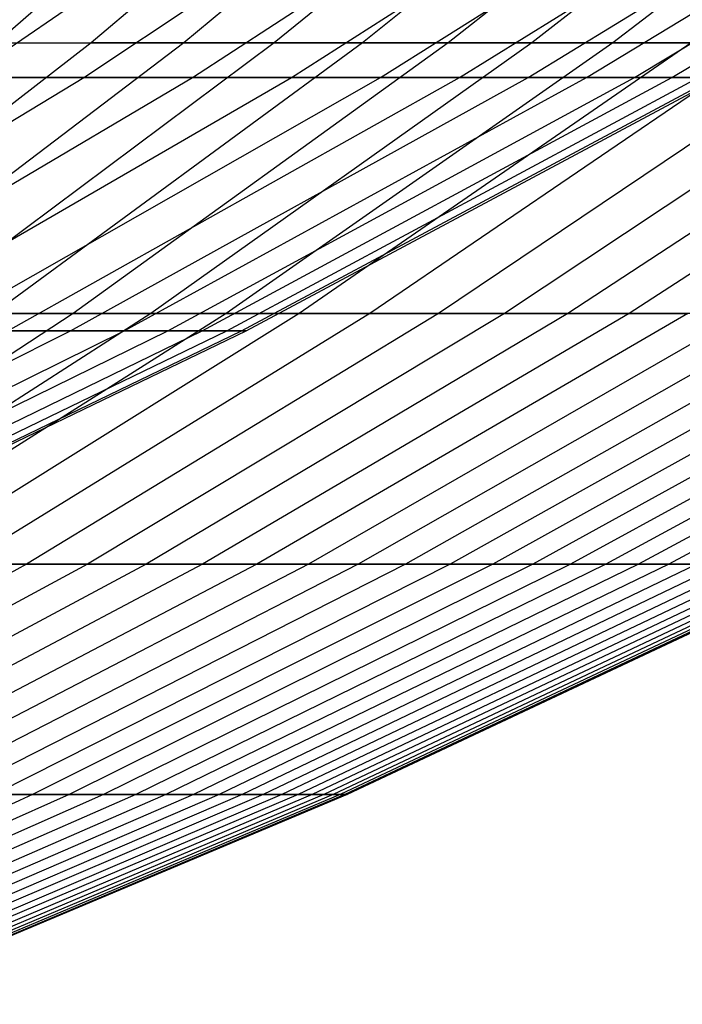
# Model space of a CAD drawing. Extents: x -125 to 125, y -143 to 0.
# Tile 93 of 241: x 22.88 to 25.96, y -138.66 to -134.09. Entities that reach past the tile are written whole.
import ezdxf

# ---------------------------------------------------------------- set-up
doc = ezdxf.new("R2010")
doc.units = 0
doc.header["$LTSCALE"] = 25.4
doc.layers.get('0').update_dxf_attribs({"linetype": 'CONTINUOUS'})

# ---------------------------------------------------------------- blocks, each defined once
blk = doc.blocks.new('NL2500026672_STL')
at = {"color": 0}
for p, q in [((24.3304, -132.8503, 22.598), (22.7756, -134.1971, 21.1539)), ((24.3304, -132.8503, 22.598), (22.7756, -134.1971, 21.1539)), ((24.8014, -132.8503, -22.08), (23.2165, -134.1971, -20.669)), ((24.8014, -132.8503, -22.08), (23.2165, -134.1971, -20.669)), ((25.2614, -132.8503, 21.5522), (23.6471, -134.1971, 20.175)), ((25.2614, -132.8503, 21.5522), (23.6471, -134.1971, 20.175)), ((25.7102, -132.8503, -21.0149), (24.0672, -134.1971, -19.6719)), ((25.7102, -132.8503, -21.0149), (24.0672, -134.1971, -19.6719)), ((26.1475, -132.8503, 20.4682), (24.4766, -134.1971, 19.1602)), ((26.1475, -132.8503, 20.4682), (24.4766, -134.1971, 19.1602)), ((26.5732, -132.8503, -19.9123), (24.8751, -134.1971, -18.6399)), ((26.5732, -132.8503, -19.9123), (24.8751, -134.1971, -18.6399)), ((26.9871, -132.8503, 19.3477), (25.2625, -134.1971, 18.1113)), ((26.9871, -132.8503, 19.3477), (25.2625, -134.1971, 18.1113)), ((27.389, -132.8503, -18.7744), (25.6388, -134.1971, -17.5746)), ((27.389, -132.8503, -18.7744), (25.6388, -134.1971, -17.5746)), ((22.6346, -134.3573, -13.0681), (24.4944, -133.0879, -14.1419)), ((22.6346, -134.3573, -13.0681), (24.4944, -133.0879, -14.1419)), ((22.6346, -134.3573, 13.0681), (24.4944, -133.0879, 14.1419)), ((22.6346, -134.3573, 13.0681), (24.4944, -133.0879, 14.1419)), ((23.1831, -134.3573, -12.0684), (25.088, -133.0879, -13.06)), ((23.1831, -134.3573, -12.0684), (25.088, -133.0879, -13.06)), ((23.1831, -134.3573, 12.0684), (25.088, -133.0879, 13.06)), ((23.1831, -134.3573, 12.0684), (25.088, -133.0879, 13.06)), ((23.6875, -134.3573, -11.0456), (25.6338, -133.0879, -11.9532)), ((23.6875, -134.3573, -11.0456), (25.6338, -133.0879, -11.9532)), ((23.6875, -134.3573, 11.0456), (25.6338, -133.0879, 11.9532)), ((23.6875, -134.3573, 11.0456), (25.6338, -133.0879, 11.9532)), ((24.1467, -134.3573, -10.0019), (26.1308, -133.0879, -10.8237)), ((24.1467, -134.3573, -10.0019), (26.1308, -133.0879, -10.8237)), ((24.1467, -134.3573, 10.0019), (26.1308, -133.0879, 10.8237)), ((24.1467, -134.3573, 10.0019), (26.1308, -133.0879, 10.8237)), ((24.56, -134.3573, -8.9391), (26.578, -133.0879, -9.6736)), ((24.56, -134.3573, -8.9391), (26.578, -133.0879, -9.6736)), ((24.56, -134.3573, 8.9391), (26.578, -133.0879, 9.6736)), ((24.56, -134.3573, 8.9391), (26.578, -133.0879, 9.6736)), ((24.9266, -134.3573, -7.8593), (26.9747, -133.0879, -8.5051)), ((24.9266, -134.3573, -7.8593), (26.9747, -133.0879, -8.5051)), ((24.9266, -134.3573, 7.8593), (26.9747, -133.0879, 8.5051)), ((24.9266, -134.3573, 7.8593), (26.9747, -133.0879, 8.5051)), ((25.2457, -134.3573, -6.7646), (27.32, -133.0879, -7.3204)), ((25.2457, -134.3573, -6.7646), (27.32, -133.0879, -7.3204)), ((25.2457, -134.3573, 6.7646), (27.32, -133.0879, 7.3204)), ((25.2457, -134.3573, 6.7646), (27.32, -133.0879, 7.3204)), ((25.5167, -134.3573, -5.6569), (27.6133, -133.0879, -6.1217)), ((25.5167, -134.3573, -5.6569), (27.6133, -133.0879, -6.1217)), ((25.5167, -134.3573, 5.6569), (27.6133, -133.0879, 6.1217)), ((25.5167, -134.3573, 5.6569), (27.6133, -133.0879, 6.1217)), ((25.7392, -134.3573, -4.5385), (27.8541, -133.0879, -4.9114)), ((25.7392, -134.3573, -4.5385), (27.8541, -133.0879, -4.9114)), ((25.7392, -134.3573, 4.5385), (27.8541, -133.0879, 4.9114)), ((25.7392, -134.3573, 4.5385), (27.8541, -133.0879, 4.9114)), ((25.9126, -134.3573, -3.4115), (28.0418, -133.0879, -3.6918)), ((25.9126, -134.3573, -3.4115), (28.0418, -133.0879, -3.6918)), ((25.9126, -134.3573, 3.4115), (28.0418, -133.0879, 3.6918)), ((25.9126, -134.3573, 3.4115), (28.0418, -133.0879, 3.6918)), ((23.2165, -134.1971, -20.669), (21.5908, -135.4539, -19.2218)), ((23.2165, -134.1971, -20.669), (21.5908, -135.4539, -19.2218)), ((23.6471, -134.1971, 20.175), (21.9913, -135.4539, 18.7623)), ((23.6471, -134.1971, 20.175), (21.9913, -135.4539, 18.7623)), ((22.3245, -134.1971, -21.6294), (23.2165, -134.1971, -20.669)), ((22.3245, -134.1971, -21.6294), (23.2165, -134.1971, -20.669)), ((24.0672, -134.1971, -19.6719), (22.382, -135.4539, -18.2945)), ((24.0672, -134.1971, -19.6719), (22.382, -135.4539, -18.2945)), ((24.4766, -134.1971, 19.1602), (22.7627, -135.4539, 17.8186)), ((24.4766, -134.1971, 19.1602), (22.7627, -135.4539, 17.8186)), ((22.7756, -134.1971, 21.1539), (23.6471, -134.1971, 20.175)), ((22.7756, -134.1971, 21.1539), (23.6471, -134.1971, 20.175)), ((24.8751, -134.1971, -18.6399), (23.1333, -135.4539, -17.3347)), ((24.8751, -134.1971, -18.6399), (23.1333, -135.4539, -17.3347)), ((24.0672, -134.1971, -19.6719), (23.2165, -134.1971, -20.669)), ((24.0672, -134.1971, -19.6719), (23.2165, -134.1971, -20.669)), ((25.2625, -134.1971, 18.1113), (23.4936, -135.4539, 16.8431)), ((25.2625, -134.1971, 18.1113), (23.4936, -135.4539, 16.8431)), ((23.6471, -134.1971, 20.175), (24.4766, -134.1971, 19.1602)), ((23.6471, -134.1971, 20.175), (24.4766, -134.1971, 19.1602)), ((25.6388, -134.1971, -17.5746), (23.8435, -135.4539, -16.3441)), ((25.6388, -134.1971, -17.5746), (23.8435, -135.4539, -16.3441)), ((24.8751, -134.1971, -18.6399), (24.0672, -134.1971, -19.6719)), ((24.8751, -134.1971, -18.6399), (24.0672, -134.1971, -19.6719)), ((26.0036, -134.1971, 17.0302), (24.1828, -135.4539, 15.8377)), ((26.0036, -134.1971, 17.0302), (24.1828, -135.4539, 15.8377)), ((24.4766, -134.1971, 19.1602), (25.2625, -134.1971, 18.1113)), ((24.4766, -134.1971, 19.1602), (25.2625, -134.1971, 18.1113)), ((26.3569, -134.1971, -16.4782), (24.5113, -135.4539, -15.3244)), ((26.3569, -134.1971, -16.4782), (24.5113, -135.4539, -15.3244)), ((26.6984, -134.1971, 15.9188), (24.829, -135.4539, 14.8042)), ((26.6984, -134.1971, 15.9188), (24.829, -135.4539, 14.8042)), ((25.6388, -134.1971, -17.5746), (24.8751, -134.1971, -18.6399)), ((25.6388, -134.1971, -17.5746), (24.8751, -134.1971, -18.6399)), ((27.0281, -134.1971, -15.3524), (25.1356, -135.4539, -14.2774)), ((27.0281, -134.1971, -15.3524), (25.1356, -135.4539, -14.2774)), ((25.2625, -134.1971, 18.1113), (26.0036, -134.1971, 17.0302)), ((25.2625, -134.1971, 18.1113), (26.0036, -134.1971, 17.0302)), ((27.3458, -134.1971, 14.7792), (25.431, -135.4539, 13.7443)), ((27.3458, -134.1971, 14.7792), (25.431, -135.4539, 13.7443)), ((26.3569, -134.1971, -16.4782), (25.6388, -134.1971, -17.5746)), ((26.3569, -134.1971, -16.4782), (25.6388, -134.1971, -17.5746)), ((27.6513, -134.1971, -14.1994), (25.7151, -135.4539, -13.2051)), ((27.6513, -134.1971, -14.1994), (25.7151, -135.4539, -13.2051)), ((21.2323, -135.5347, -11.0529), (23.1831, -134.3573, -12.0684)), ((21.2323, -135.5347, -11.0529), (23.1831, -134.3573, -12.0684)), ((21.2323, -135.5347, 11.0529), (23.1831, -134.3573, 12.0684)), ((21.2323, -135.5347, 11.0529), (23.1831, -134.3573, 12.0684)), ((21.6943, -135.5347, -10.1162), (23.6875, -134.3573, -11.0456)), ((21.6943, -135.5347, -10.1162), (23.6875, -134.3573, -11.0456)), ((21.6943, -135.5347, 10.1162), (23.6875, -134.3573, 11.0456)), ((21.6943, -135.5347, 10.1162), (23.6875, -134.3573, 11.0456)), ((22.1149, -135.5347, -9.1603), (24.1467, -134.3573, -10.0019)), ((22.1149, -135.5347, -9.1603), (24.1467, -134.3573, -10.0019)), ((22.1149, -135.5347, 9.1603), (24.1467, -134.3573, 10.0019)), ((22.1149, -135.5347, 9.1603), (24.1467, -134.3573, 10.0019)), ((22.4934, -135.5347, -8.1869), (24.56, -134.3573, -8.9391)), ((22.4934, -135.5347, -8.1869), (24.56, -134.3573, -8.9391)), ((22.4934, -135.5347, 8.1869), (24.56, -134.3573, 8.9391)), ((22.4934, -135.5347, 8.1869), (24.56, -134.3573, 8.9391)), ((22.6346, -134.3573, -13.0681), (23.1831, -134.3573, -12.0684)), ((22.6346, -134.3573, -13.0681), (23.1831, -134.3573, -12.0684)), ((23.1831, -134.3573, 12.0684), (22.6346, -134.3573, 13.0681)), ((23.1831, -134.3573, 12.0684), (22.6346, -134.3573, 13.0681)), ((22.8291, -135.5347, -7.198), (24.9266, -134.3573, -7.8593)), ((22.8291, -135.5347, -7.198), (24.9266, -134.3573, -7.8593)), ((22.8291, -135.5347, 7.198), (24.9266, -134.3573, 7.8593)), ((22.8291, -135.5347, 7.198), (24.9266, -134.3573, 7.8593)), ((23.1213, -135.5347, -6.1953), (25.2457, -134.3573, -6.7646)), ((23.1213, -135.5347, -6.1953), (25.2457, -134.3573, -6.7646)), ((23.1213, -135.5347, 6.1953), (25.2457, -134.3573, 6.7646)), ((23.1213, -135.5347, 6.1953), (25.2457, -134.3573, 6.7646)), ((23.1831, -134.3573, -12.0684), (23.6875, -134.3573, -11.0456)), ((23.1831, -134.3573, -12.0684), (23.6875, -134.3573, -11.0456)), ((23.6875, -134.3573, 11.0456), (23.1831, -134.3573, 12.0684)), ((23.6875, -134.3573, 11.0456), (23.1831, -134.3573, 12.0684)), ((23.3696, -135.5347, -5.1809), (25.5167, -134.3573, -5.6569)), ((23.3696, -135.5347, -5.1809), (25.5167, -134.3573, -5.6569)), ((23.3696, -135.5347, 5.1809), (25.5167, -134.3573, 5.6569)), ((23.3696, -135.5347, 5.1809), (25.5167, -134.3573, 5.6569)), ((23.5733, -135.5347, -4.1566), (25.7392, -134.3573, -4.5385)), ((23.5733, -135.5347, -4.1566), (25.7392, -134.3573, -4.5385)), ((23.5733, -135.5347, 4.1566), (25.7392, -134.3573, 4.5385)), ((23.5733, -135.5347, 4.1566), (25.7392, -134.3573, 4.5385)), ((23.6875, -134.3573, -11.0456), (24.1467, -134.3573, -10.0019)), ((23.6875, -134.3573, -11.0456), (24.1467, -134.3573, -10.0019)), ((24.1467, -134.3573, 10.0019), (23.6875, -134.3573, 11.0456)), ((24.1467, -134.3573, 10.0019), (23.6875, -134.3573, 11.0456)), ((23.7322, -135.5347, -3.1244), (25.9126, -134.3573, -3.4115)), ((23.7322, -135.5347, -3.1244), (25.9126, -134.3573, -3.4115)), ((23.7322, -135.5347, 3.1244), (25.9126, -134.3573, 3.4115)), ((23.7322, -135.5347, 3.1244), (25.9126, -134.3573, 3.4115)), ((23.8459, -135.5347, -2.0862), (26.0368, -134.3573, -2.2779)), ((23.8459, -135.5347, -2.0862), (26.0368, -134.3573, -2.2779)), ((23.8459, -135.5347, 2.0862), (26.0368, -134.3573, 2.2779)), ((23.8459, -135.5347, 2.0862), (26.0368, -134.3573, 2.2779)), ((23.9142, -135.5347, -1.0441), (26.1113, -134.3573, -1.14)), ((23.9142, -135.5347, -1.0441), (26.1113, -134.3573, -1.14)), ((23.9142, -135.5347, 1.0441), (26.1113, -134.3573, 1.14)), ((23.9142, -135.5347, 1.0441), (26.1113, -134.3573, 1.14)), ((23.937, -135.5347), (26.1362, -134.3573)), ((23.937, -135.5347), (26.1362, -134.3573)), ((24.1467, -134.3573, -10.0019), (24.56, -134.3573, -8.9391)), ((24.1467, -134.3573, -10.0019), (24.56, -134.3573, -8.9391)), ((24.56, -134.3573, 8.9391), (24.1467, -134.3573, 10.0019)), ((24.56, -134.3573, 8.9391), (24.1467, -134.3573, 10.0019)), ((24.56, -134.3573, -8.9391), (24.9266, -134.3573, -7.8593)), ((24.56, -134.3573, -8.9391), (24.9266, -134.3573, -7.8593)), ((24.9266, -134.3573, 7.8593), (24.56, -134.3573, 8.9391)), ((24.9266, -134.3573, 7.8593), (24.56, -134.3573, 8.9391)), ((24.9266, -134.3573, -7.8593), (25.2457, -134.3573, -6.7646)), ((24.9266, -134.3573, -7.8593), (25.2457, -134.3573, -6.7646)), ((25.2457, -134.3573, 6.7646), (24.9266, -134.3573, 7.8593)), ((25.2457, -134.3573, 6.7646), (24.9266, -134.3573, 7.8593)), ((25.2457, -134.3573, -6.7646), (25.5167, -134.3573, -5.6569)), ((25.2457, -134.3573, -6.7646), (25.5167, -134.3573, -5.6569)), ((25.5167, -134.3573, 5.6569), (25.2457, -134.3573, 6.7646)), ((25.5167, -134.3573, 5.6569), (25.2457, -134.3573, 6.7646)), ((25.5167, -134.3573, -5.6569), (25.7392, -134.3573, -4.5385)), ((25.5167, -134.3573, -5.6569), (25.7392, -134.3573, -4.5385)), ((25.7392, -134.3573, 4.5385), (25.5167, -134.3573, 5.6569)), ((25.7392, -134.3573, 4.5385), (25.5167, -134.3573, 5.6569)), ((25.7392, -134.3573, -4.5385), (25.9126, -134.3573, -3.4115)), ((25.7392, -134.3573, -4.5385), (25.9126, -134.3573, -3.4115)), ((25.9126, -134.3573, 3.4115), (25.7392, -134.3573, 4.5385)), ((25.9126, -134.3573, 3.4115), (25.7392, -134.3573, 4.5385)), ((25.9126, -134.3573, -3.4115), (26.0368, -134.3573, -2.2779)), ((25.9126, -134.3573, -3.4115), (26.0368, -134.3573, -2.2779)), ((26.0368, -134.3573, 2.2779), (25.9126, -134.3573, 3.4115)), ((26.0368, -134.3573, 2.2779), (25.9126, -134.3573, 3.4115)), ((23.1333, -135.4539, -17.3347), (21.3509, -136.6184, -15.9991)), ((23.1333, -135.4539, -17.3347), (21.3509, -136.6184, -15.9991)), ((23.4936, -135.4539, 16.8431), (21.6835, -136.6184, 15.5454)), ((23.4936, -135.4539, 16.8431), (21.6835, -136.6184, 15.5454)), ((23.8435, -135.4539, -16.3441), (22.0064, -136.6184, -15.0848)), ((23.8435, -135.4539, -16.3441), (22.0064, -136.6184, -15.0848)), ((24.1828, -135.4539, 15.8377), (22.3196, -136.6184, 14.6175)), ((24.1828, -135.4539, 15.8377), (22.3196, -136.6184, 14.6175)), ((23.1333, -135.4539, -17.3347), (22.382, -135.4539, -18.2945)), ((23.1333, -135.4539, -17.3347), (22.382, -135.4539, -18.2945)), ((24.5113, -135.4539, -15.3244), (22.6228, -136.6184, -14.1437)), ((24.5113, -135.4539, -15.3244), (22.6228, -136.6184, -14.1437)), ((22.7627, -135.4539, 17.8186), (23.4936, -135.4539, 16.8431)), ((22.7627, -135.4539, 17.8186), (23.4936, -135.4539, 16.8431)), ((24.829, -135.4539, 14.8042), (22.916, -136.6184, 13.6636)), ((24.829, -135.4539, 14.8042), (22.916, -136.6184, 13.6636)), ((23.8435, -135.4539, -16.3441), (23.1333, -135.4539, -17.3347)), ((23.8435, -135.4539, -16.3441), (23.1333, -135.4539, -17.3347)), ((25.1356, -135.4539, -14.2774), (23.1989, -136.6184, -13.1774)), ((25.1356, -135.4539, -14.2774), (23.1989, -136.6184, -13.1774)), ((25.431, -135.4539, 13.7443), (23.4716, -136.6184, 12.6854)), ((25.431, -135.4539, 13.7443), (23.4716, -136.6184, 12.6854)), ((23.4936, -135.4539, 16.8431), (24.1828, -135.4539, 15.8377)), ((23.4936, -135.4539, 16.8431), (24.1828, -135.4539, 15.8377)), ((25.7151, -135.4539, -13.2051), (23.7338, -136.6184, -12.1877)), ((25.7151, -135.4539, -13.2051), (23.7338, -136.6184, -12.1877)), ((24.5113, -135.4539, -15.3244), (23.8435, -135.4539, -16.3441)), ((24.5113, -135.4539, -15.3244), (23.8435, -135.4539, -16.3441)), ((25.9878, -135.4539, 12.66), (23.9855, -136.6184, 11.6846)), ((25.9878, -135.4539, 12.66), (23.9855, -136.6184, 11.6846)), ((24.1828, -135.4539, 15.8377), (24.829, -135.4539, 14.8042)), ((24.1828, -135.4539, 15.8377), (24.829, -135.4539, 14.8042)), ((26.2489, -135.4539, -12.1093), (24.2265, -136.6184, -11.1763)), ((26.2489, -135.4539, -12.1093), (24.2265, -136.6184, -11.1763)), ((26.4984, -135.4539, 11.5532), (24.4568, -136.6184, 10.6631)), ((26.4984, -135.4539, 11.5532), (24.4568, -136.6184, 10.6631)), ((25.1356, -135.4539, -14.2774), (24.5113, -135.4539, -15.3244)), ((25.1356, -135.4539, -14.2774), (24.5113, -135.4539, -15.3244)), ((26.7361, -135.4539, -10.992), (24.6761, -136.6184, -10.1451)), ((26.7361, -135.4539, -10.992), (24.6761, -136.6184, -10.1451)), ((24.829, -135.4539, 14.8042), (25.431, -135.4539, 13.7443)), ((24.829, -135.4539, 14.8042), (25.431, -135.4539, 13.7443)), ((26.9619, -135.4539, 10.4259), (24.8845, -136.6184, 9.6226)), ((26.9619, -135.4539, 10.4259), (24.8845, -136.6184, 9.6226)), ((27.1757, -135.4539, -9.8551), (25.0819, -136.6184, -9.0958)), ((27.1757, -135.4539, -9.8551), (25.0819, -136.6184, -9.0958)), ((25.7151, -135.4539, -13.2051), (25.1356, -135.4539, -14.2774)), ((25.7151, -135.4539, -13.2051), (25.1356, -135.4539, -14.2774)), ((27.3774, -135.4539, 9.28), (25.2681, -136.6184, 8.565)), ((27.3774, -135.4539, 9.28), (25.2681, -136.6184, 8.565)), ((25.431, -135.4539, 13.7443), (25.9878, -135.4539, 12.66)), ((25.431, -135.4539, 13.7443), (25.9878, -135.4539, 12.66)), ((27.567, -135.4539, -8.7007), (25.443, -136.6184, -8.0303)), ((27.567, -135.4539, -8.7007), (25.443, -136.6184, -8.0303)), ((27.7443, -135.4539, 8.1176), (25.6067, -136.6184, 7.4921)), ((27.7443, -135.4539, 8.1176), (25.6067, -136.6184, 7.4921)), ((26.2489, -135.4539, -12.1093), (25.7151, -135.4539, -13.2051)), ((26.2489, -135.4539, -12.1093), (25.7151, -135.4539, -13.2051)), ((27.9093, -135.4539, -7.5309), (25.7589, -136.6184, -6.9506)), ((27.9093, -135.4539, -7.5309), (25.7589, -136.6184, -6.9506)), ((28.0618, -135.4539, 6.9408), (25.8997, -136.6184, 6.406)), ((28.0618, -135.4539, 6.9408), (25.8997, -136.6184, 6.406)), ((20.9508, -136.6182, -5.6138), (23.1213, -135.5347, -6.1953)), ((20.9508, -136.6182, -5.6138), (23.1213, -135.5347, -6.1953)), ((20.9508, -136.6182, 5.6138), (23.1213, -135.5347, 6.1953)), ((20.9508, -136.6182, 5.6138), (23.1213, -135.5347, 6.1953)), ((21.1757, -136.6182, -4.6945), (23.3696, -135.5347, -5.1809)), ((21.1757, -136.6182, -4.6945), (23.3696, -135.5347, -5.1809)), ((21.1757, -136.6182, 4.6945), (23.3696, -135.5347, 5.1809)), ((21.1757, -136.6182, 4.6945), (23.3696, -135.5347, 5.1809)), ((21.3604, -136.6182, -3.7664), (23.5733, -135.5347, -4.1566)), ((21.3604, -136.6182, -3.7664), (23.5733, -135.5347, -4.1566)), ((21.3604, -136.6182, 3.7664), (23.5733, -135.5347, 4.1566)), ((21.3604, -136.6182, 3.7664), (23.5733, -135.5347, 4.1566)), ((21.5043, -136.6182, -2.8311), (23.7322, -135.5347, -3.1244)), ((21.5043, -136.6182, -2.8311), (23.7322, -135.5347, -3.1244)), ((21.5043, -136.6182, 2.8311), (23.7322, -135.5347, 3.1244)), ((21.5043, -136.6182, 2.8311), (23.7322, -135.5347, 3.1244)), ((21.6073, -136.6182, -1.8904), (23.8459, -135.5347, -2.0862)), ((21.6073, -136.6182, -1.8904), (23.8459, -135.5347, -2.0862)), ((21.6073, -136.6182, 1.8904), (23.8459, -135.5347, 2.0862)), ((21.6073, -136.6182, 1.8904), (23.8459, -135.5347, 2.0862)), ((21.6692, -136.6182, -0.9461), (23.9142, -135.5347, -1.0441)), ((21.6692, -136.6182, -0.9461), (23.9142, -135.5347, -1.0441)), ((21.6692, -136.6182, 0.9461), (23.9142, -135.5347, 1.0441)), ((21.6692, -136.6182, 0.9461), (23.9142, -135.5347, 1.0441)), ((21.6899, -136.6182), (23.937, -135.5347)), ((21.6899, -136.6182), (23.937, -135.5347)), ((22.8291, -135.5347, -7.198), (23.1213, -135.5347, -6.1953)), ((22.8291, -135.5347, -7.198), (23.1213, -135.5347, -6.1953)), ((23.1213, -135.5347, 6.1953), (22.8291, -135.5347, 7.198)), ((23.1213, -135.5347, 6.1953), (22.8291, -135.5347, 7.198)), ((23.1213, -135.5347, -6.1953), (23.3696, -135.5347, -5.1809)), ((23.1213, -135.5347, -6.1953), (23.3696, -135.5347, -5.1809)), ((23.3696, -135.5347, 5.1809), (23.1213, -135.5347, 6.1953)), ((23.3696, -135.5347, 5.1809), (23.1213, -135.5347, 6.1953)), ((23.3696, -135.5347, -5.1809), (23.5733, -135.5347, -4.1566)), ((23.3696, -135.5347, -5.1809), (23.5733, -135.5347, -4.1566)), ((23.5733, -135.5347, 4.1566), (23.3696, -135.5347, 5.1809)), ((23.5733, -135.5347, 4.1566), (23.3696, -135.5347, 5.1809)), ((23.5733, -135.5347, -4.1566), (23.7322, -135.5347, -3.1244)), ((23.5733, -135.5347, -4.1566), (23.7322, -135.5347, -3.1244)), ((23.7322, -135.5347, 3.1244), (23.5733, -135.5347, 4.1566)), ((23.7322, -135.5347, 3.1244), (23.5733, -135.5347, 4.1566)), ((23.7322, -135.5347, -3.1244), (23.8459, -135.5347, -2.0862)), ((23.7322, -135.5347, -3.1244), (23.8459, -135.5347, -2.0862)), ((23.8459, -135.5347, 2.0862), (23.7322, -135.5347, 3.1244)), ((23.8459, -135.5347, 2.0862), (23.7322, -135.5347, 3.1244)), ((23.8459, -135.5347, -2.0862), (23.9142, -135.5347, -1.0441)), ((23.8459, -135.5347, -2.0862), (23.9142, -135.5347, -1.0441)), ((23.9142, -135.5347, 1.0441), (23.8459, -135.5347, 2.0862)), ((23.9142, -135.5347, 1.0441), (23.8459, -135.5347, 2.0862)), ((23.9142, -135.5347, -1.0441), (23.937, -135.5347)), ((23.9142, -135.5347, -1.0441), (23.937, -135.5347)), ((23.937, -135.5347), (23.9142, -135.5347, 1.0441)), ((23.937, -135.5347), (23.9142, -135.5347, 1.0441)), ((22.916, -136.6184, 13.6636), (20.9627, -137.6886, 12.499)), ((22.916, -136.6184, 13.6636), (20.9627, -137.6886, 12.499)), ((23.1989, -136.6184, -13.1774), (21.2216, -137.6886, -12.0542)), ((23.1989, -136.6184, -13.1774), (21.2216, -137.6886, -12.0542)), ((23.4716, -136.6184, 12.6854), (21.471, -137.6886, 11.6041)), ((23.4716, -136.6184, 12.6854), (21.471, -137.6886, 11.6041)), ((23.7338, -136.6184, -12.1877), (21.7109, -137.6886, -11.1489)), ((23.7338, -136.6184, -12.1877), (21.7109, -137.6886, -11.1489)), ((23.9855, -136.6184, 11.6846), (21.9411, -137.6886, 10.6887)), ((23.9855, -136.6184, 11.6846), (21.9411, -137.6886, 10.6887)), ((24.2265, -136.6184, -11.1763), (22.1616, -137.6886, -10.2237)), ((24.2265, -136.6184, -11.1763), (22.1616, -137.6886, -10.2237)), ((22.3196, -136.6184, 14.6175), (22.916, -136.6184, 13.6636)), ((22.3196, -136.6184, 14.6175), (22.916, -136.6184, 13.6636)), ((24.4568, -136.6184, 10.6631), (22.3722, -137.6886, 9.7542)), ((24.4568, -136.6184, 10.6631), (22.3722, -137.6886, 9.7542)), ((24.6761, -136.6184, -10.1451), (22.5729, -137.6886, -9.2804)), ((24.6761, -136.6184, -10.1451), (22.5729, -137.6886, -9.2804)), ((23.1989, -136.6184, -13.1774), (22.6228, -136.6184, -14.1437)), ((23.1989, -136.6184, -13.1774), (22.6228, -136.6184, -14.1437)), ((24.8845, -136.6184, 9.6226), (22.7635, -137.6886, 8.8024)), ((24.8845, -136.6184, 9.6226), (22.7635, -137.6886, 8.8024)), ((22.916, -136.6184, 13.6636), (23.4716, -136.6184, 12.6854)), ((22.916, -136.6184, 13.6636), (23.4716, -136.6184, 12.6854)), ((25.0819, -136.6184, -9.0958), (22.944, -137.6886, -8.3205)), ((25.0819, -136.6184, -9.0958), (22.944, -137.6886, -8.3205)), ((25.2681, -136.6184, 8.565), (23.1144, -137.6886, 7.8349)), ((25.2681, -136.6184, 8.565), (23.1144, -137.6886, 7.8349)), ((23.7338, -136.6184, -12.1877), (23.1989, -136.6184, -13.1774)), ((23.7338, -136.6184, -12.1877), (23.1989, -136.6184, -13.1774)), ((25.443, -136.6184, -8.0303), (23.2744, -137.6886, -7.3459)), ((25.443, -136.6184, -8.0303), (23.2744, -137.6886, -7.3459)), ((25.6067, -136.6184, 7.4921), (23.4241, -137.6886, 6.8536)), ((25.6067, -136.6184, 7.4921), (23.4241, -137.6886, 6.8536)), ((23.4716, -136.6184, 12.6854), (23.9855, -136.6184, 11.6846)), ((23.4716, -136.6184, 12.6854), (23.9855, -136.6184, 11.6846)), ((25.7589, -136.6184, -6.9506), (23.5634, -137.6886, -6.3582)), ((25.7589, -136.6184, -6.9506), (23.5634, -137.6886, -6.3582)), ((25.8997, -136.6184, 6.406), (23.6922, -137.6886, 5.86)), ((25.8997, -136.6184, 6.406), (23.6922, -137.6886, 5.86)), ((24.2265, -136.6184, -11.1763), (23.7338, -136.6184, -12.1877)), ((24.2265, -136.6184, -11.1763), (23.7338, -136.6184, -12.1877)), ((26.029, -136.6184, -5.8585), (23.8105, -137.6886, -5.3592)), ((26.029, -136.6184, -5.8585), (23.8105, -137.6886, -5.3592)), ((26.1468, -136.6184, 5.3085), (23.9182, -137.6886, 4.856)), ((26.1468, -136.6184, 5.3085), (23.9182, -137.6886, 4.856)), ((23.9855, -136.6184, 11.6846), (24.4568, -136.6184, 10.6631)), ((23.9855, -136.6184, 11.6846), (24.4568, -136.6184, 10.6631)), ((26.2529, -136.6184, -4.756), (24.0152, -137.6886, -4.3507)), ((26.2529, -136.6184, -4.756), (24.0152, -137.6886, -4.3507)), ((26.3473, -136.6184, 4.2015), (24.1016, -137.6886, 3.8434)), ((26.3473, -136.6184, 4.2015), (24.1016, -137.6886, 3.8434)), ((26.43, -136.6184, -3.6451), (24.1773, -137.6886, -3.3344)), ((26.43, -136.6184, -3.6451), (24.1773, -137.6886, -3.3344)), ((24.6761, -136.6184, -10.1451), (24.2265, -136.6184, -11.1763)), ((24.6761, -136.6184, -10.1451), (24.2265, -136.6184, -11.1763)), ((26.501, -136.6184, 3.087), (24.2422, -137.6886, 2.8239)), ((26.501, -136.6184, 3.087), (24.2422, -137.6886, 2.8239)), ((26.5602, -136.6184, -2.5276), (24.2964, -137.6886, -2.3122)), ((26.5602, -136.6184, -2.5276), (24.2964, -137.6886, -2.3122)), ((26.6076, -136.6184, 1.9671), (24.3397, -137.6886, 1.7994)), ((26.6076, -136.6184, 1.9671), (24.3397, -137.6886, 1.7994)), ((26.6432, -136.6184, -1.4057), (24.3722, -137.6886, -1.2859)), ((26.6432, -136.6184, -1.4057), (24.3722, -137.6886, -1.2859)), ((26.6669, -136.6184, 0.8437), (24.3939, -137.6886, 0.7718)), ((26.6669, -136.6184, 0.8437), (24.3939, -137.6886, 0.7718)), ((26.6787, -136.6184, -0.2813), (24.4048, -137.6886, -0.2573)), ((26.6787, -136.6184, -0.2813), (24.4048, -137.6886, -0.2573)), ((24.4568, -136.6184, 10.6631), (24.8845, -136.6184, 9.6226)), ((24.4568, -136.6184, 10.6631), (24.8845, -136.6184, 9.6226)), ((25.0819, -136.6184, -9.0958), (24.6761, -136.6184, -10.1451)), ((25.0819, -136.6184, -9.0958), (24.6761, -136.6184, -10.1451)), ((24.8845, -136.6184, 9.6226), (25.2681, -136.6184, 8.565)), ((24.8845, -136.6184, 9.6226), (25.2681, -136.6184, 8.565)), ((25.443, -136.6184, -8.0303), (25.0819, -136.6184, -9.0958)), ((25.443, -136.6184, -8.0303), (25.0819, -136.6184, -9.0958)), ((25.2681, -136.6184, 8.565), (25.6067, -136.6184, 7.4921)), ((25.2681, -136.6184, 8.565), (25.6067, -136.6184, 7.4921)), ((25.7589, -136.6184, -6.9506), (25.443, -136.6184, -8.0303)), ((25.7589, -136.6184, -6.9506), (25.443, -136.6184, -8.0303)), ((25.6067, -136.6184, 7.4921), (25.8997, -136.6184, 6.406)), ((25.6067, -136.6184, 7.4921), (25.8997, -136.6184, 6.406)), ((26.029, -136.6184, -5.8585), (25.7589, -136.6184, -6.9506)), ((26.029, -136.6184, -5.8585), (25.7589, -136.6184, -6.9506)), ((25.8997, -136.6184, 6.406), (26.1468, -136.6184, 5.3085)), ((25.8997, -136.6184, 6.406), (26.1468, -136.6184, 5.3085)), ((22.944, -137.6886, -8.3205), (20.7659, -138.6626, -7.5307)), ((22.944, -137.6886, -8.3205), (20.7659, -138.6626, -7.5307)), ((23.1144, -137.6886, 7.8349), (20.9201, -138.6626, 7.0912)), ((23.1144, -137.6886, 7.8349), (20.9201, -138.6626, 7.0912)), ((23.2744, -137.6886, -7.3459), (21.065, -138.6626, -6.6485)), ((23.2744, -137.6886, -7.3459), (21.065, -138.6626, -6.6485)), ((23.4241, -137.6886, 6.8536), (21.2004, -138.6626, 6.2029)), ((23.4241, -137.6886, 6.8536), (21.2004, -138.6626, 6.2029)), ((23.5634, -137.6886, -6.3582), (21.3265, -138.6626, -5.7546)), ((23.5634, -137.6886, -6.3582), (21.3265, -138.6626, -5.7546)), ((23.6922, -137.6886, 5.86), (21.4431, -138.6626, 5.3037)), ((23.6922, -137.6886, 5.86), (21.4431, -138.6626, 5.3037)), ((23.8105, -137.6886, -5.3592), (21.5501, -138.6626, -4.8504)), ((23.8105, -137.6886, -5.3592), (21.5501, -138.6626, -4.8504)), ((23.9182, -137.6886, 4.856), (21.6476, -138.6626, 4.395)), ((23.9182, -137.6886, 4.856), (21.6476, -138.6626, 4.395)), ((24.0152, -137.6886, -4.3507), (21.7355, -138.6626, -3.9376)), ((24.0152, -137.6886, -4.3507), (21.7355, -138.6626, -3.9376)), ((24.1016, -137.6886, 3.8434), (21.8136, -138.6626, 3.4785)), ((24.1016, -137.6886, 3.8434), (21.8136, -138.6626, 3.4785)), ((24.1773, -137.6886, -3.3344), (21.8821, -138.6626, -3.0179)), ((24.1773, -137.6886, -3.3344), (21.8821, -138.6626, -3.0179)), ((24.2422, -137.6886, 2.8239), (21.9409, -138.6626, 2.5558)), ((24.2422, -137.6886, 2.8239), (21.9409, -138.6626, 2.5558)), ((24.2964, -137.6886, -2.3122), (21.9899, -138.6626, -2.0927)), ((24.2964, -137.6886, -2.3122), (21.9899, -138.6626, -2.0927)), ((24.3397, -137.6886, 1.7994), (22.0291, -138.6626, 1.6286)), ((24.3397, -137.6886, 1.7994), (22.0291, -138.6626, 1.6286)), ((24.3722, -137.6886, -1.2859), (22.0586, -138.6626, -1.1638)), ((24.3722, -137.6886, -1.2859), (22.0586, -138.6626, -1.1638)), ((24.3939, -137.6886, 0.7718), (22.0782, -138.6626, 0.6985)), ((24.3939, -137.6886, 0.7718), (22.0782, -138.6626, 0.6985)), ((24.4048, -137.6886, -0.2573), (22.088, -138.6626, -0.2329)), ((24.4048, -137.6886, -0.2573), (22.088, -138.6626, -0.2329)), ((22.944, -137.6886, -8.3205), (22.5729, -137.6886, -9.2804)), ((22.944, -137.6886, -8.3205), (22.5729, -137.6886, -9.2804)), ((22.7635, -137.6886, 8.8024), (23.1144, -137.6886, 7.8349)), ((22.7635, -137.6886, 8.8024), (23.1144, -137.6886, 7.8349)), ((23.2744, -137.6886, -7.3459), (22.944, -137.6886, -8.3205)), ((23.2744, -137.6886, -7.3459), (22.944, -137.6886, -8.3205)), ((23.1144, -137.6886, 7.8349), (23.4241, -137.6886, 6.8536)), ((23.1144, -137.6886, 7.8349), (23.4241, -137.6886, 6.8536)), ((23.5634, -137.6886, -6.3582), (23.2744, -137.6886, -7.3459)), ((23.5634, -137.6886, -6.3582), (23.2744, -137.6886, -7.3459)), ((23.4241, -137.6886, 6.8536), (23.6922, -137.6886, 5.86)), ((23.4241, -137.6886, 6.8536), (23.6922, -137.6886, 5.86)), ((23.8105, -137.6886, -5.3592), (23.5634, -137.6886, -6.3582)), ((23.8105, -137.6886, -5.3592), (23.5634, -137.6886, -6.3582)), ((23.6922, -137.6886, 5.86), (23.9182, -137.6886, 4.856)), ((23.6922, -137.6886, 5.86), (23.9182, -137.6886, 4.856)), ((24.0152, -137.6886, -4.3507), (23.8105, -137.6886, -5.3592)), ((24.0152, -137.6886, -4.3507), (23.8105, -137.6886, -5.3592)), ((23.9182, -137.6886, 4.856), (24.1016, -137.6886, 3.8434)), ((23.9182, -137.6886, 4.856), (24.1016, -137.6886, 3.8434)), ((24.1773, -137.6886, -3.3344), (24.0152, -137.6886, -4.3507)), ((24.1773, -137.6886, -3.3344), (24.0152, -137.6886, -4.3507)), ((24.1016, -137.6886, 3.8434), (24.2422, -137.6886, 2.8239)), ((24.1016, -137.6886, 3.8434), (24.2422, -137.6886, 2.8239)), ((24.2964, -137.6886, -2.3122), (24.1773, -137.6886, -3.3344)), ((24.2964, -137.6886, -2.3122), (24.1773, -137.6886, -3.3344)), ((24.2422, -137.6886, 2.8239), (24.3397, -137.6886, 1.7994)), ((24.2422, -137.6886, 2.8239), (24.3397, -137.6886, 1.7994)), ((24.3722, -137.6886, -1.2859), (24.2964, -137.6886, -2.3122)), ((24.3722, -137.6886, -1.2859), (24.2964, -137.6886, -2.3122)), ((24.3397, -137.6886, 1.7994), (24.3939, -137.6886, 0.7718)), ((24.3397, -137.6886, 1.7994), (24.3939, -137.6886, 0.7718)), ((24.4048, -137.6886, -0.2573), (24.3722, -137.6886, -1.2859)), ((24.4048, -137.6886, -0.2573), (24.3722, -137.6886, -1.2859)), ((24.3939, -137.6886, 0.7718), (24.4048, -137.6886, -0.2573)), ((24.3939, -137.6886, 0.7718), (24.4048, -137.6886, -0.2573))]:
    blk.add_line(p, q, dxfattribs=at)

msp = doc.modelspace()

# ---------------------------------------------------------------- block references
at = {"color": 253}
msp.add_blockref('NL2500026672_STL', (0, 0), dxfattribs=at)

doc.saveas('drawing.dxf')
